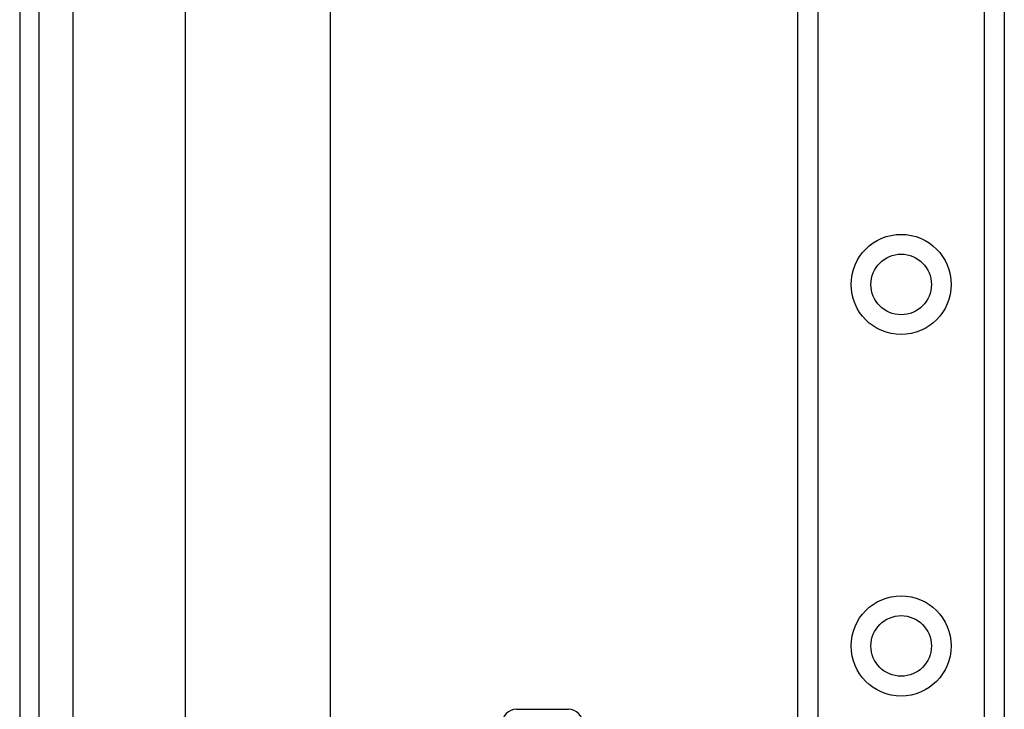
# Model space of a CAD drawing. Header units: inches. Extents: x 2 to 128, y 2 to 83.
# Tile 42 of 100: x 6.38 to 9.89, y 58.72 to 61.18. Entities that reach past the tile are written whole.
import ezdxf

# ---------------------------------------------------------------- set-up
doc = ezdxf.new("R2010")
doc.units = ezdxf.units.IN
doc.header["$LTSCALE"] = 7.686019
doc.header["$MEASUREMENT"] = 0
doc.layers.add('Visible Edges(ANSI)', color=7, linetype='Continuous', lineweight=25)
doc.layers.add('Visible Tangent Edges(ANSI)', color=7, linetype='Continuous', lineweight=25)

msp = doc.modelspace()

# ---------------------------------------------------------------- linework, layer by layer
at = {"layer": 'Visible Edges(ANSI)'}
for p, q in [((6.3761, 63.4439), (6.3761, 24.7821)), ((6.4455, 24.7821), (6.4455, 63.4439)), ((6.9682, 58.569), (6.9682, 62.563)), ((7.484, 62.563), (7.484, 58.5702)), ((9.1534, 26.2246), (9.1534, 62.0014)), ((9.8897, 62.0014), (9.8897, 26.2246)), ((8.1491, 58.7158), (8.3342, 58.7158))]:
    msp.add_line(p, q, dxfattribs=at)
for centre in [(9.5216, 60.2311), (9.5216, 58.9417)]:
    msp.add_circle(centre, 0.1081, dxfattribs=at)
for centre, start, end in [((8.1491, 58.6642), 90, 180), ((8.3342, 58.6642), 0, 90)]:
    msp.add_arc(centre, 0.0516, start, end, dxfattribs=at)
at = {"layer": 'Visible Tangent Edges(ANSI)'}
for p, q in [((6.5673, 24.7821), (6.5673, 63.4439)), ((9.224, 62.0014), (9.224, 26.2246)), ((9.8192, 26.2246), (9.8192, 62.0014))]:
    msp.add_line(p, q, dxfattribs=at)
for centre in [(9.5216, 60.2311), (9.5216, 58.9417)]:
    msp.add_circle(centre, 0.1786, dxfattribs=at)

doc.saveas('drawing.dxf')
